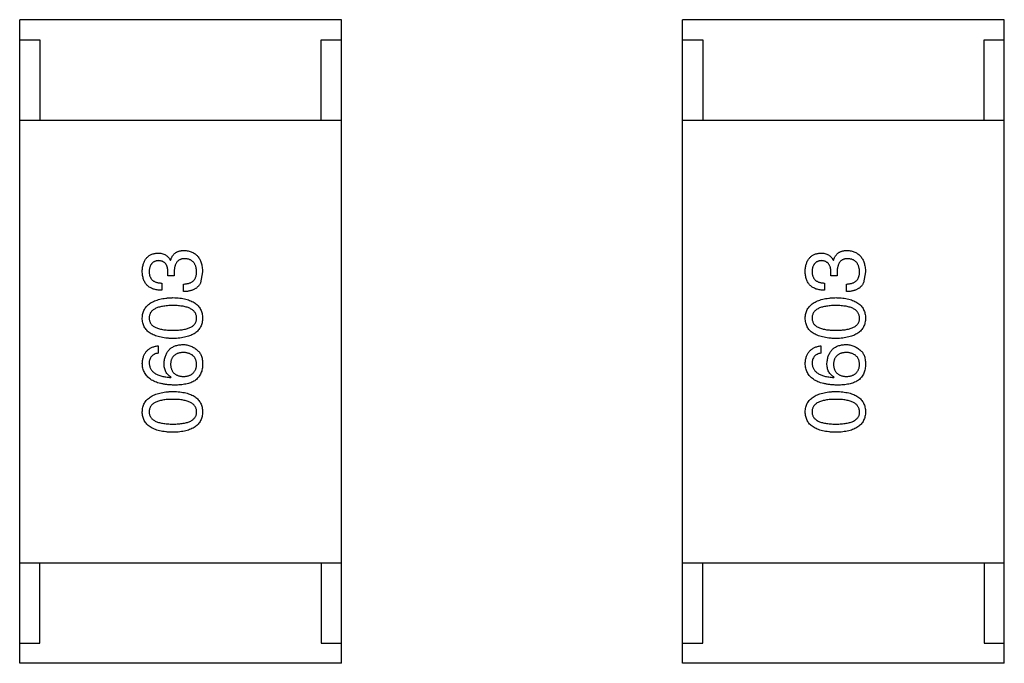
# Model space of a CAD drawing. Header units: inches. Extents: x -39 to 106, y -45 to 75.
# Tile 147 of 222: x 5.6 to 8.04, y 32.49 to 34.09. Entities that reach past the tile are written whole.
import ezdxf

# ---------------------------------------------------------------- set-up
doc = ezdxf.new("R2010")
doc.units = ezdxf.units.IN
doc.header["$LTSCALE"] = 1.21
doc.header["$MEASUREMENT"] = 0
doc.layers.get('0').update_dxf_attribs({"linetype": 'CONTINUOUS'})

msp = doc.modelspace()

# ---------------------------------------------------------------- linework, layer by layer
at = {"color": 7, "linetype": 'Continuous'}
for p, q in [((5.5956, 32.4924), (5.5956, 34.0924)), ((6.3956, 34.0924), (5.5956, 34.0924)), ((6.3956, 32.4924), (6.3956, 34.0924)), ((7.2442, 32.4924), (7.2442, 34.0924)), ((8.0442, 34.0924), (7.2442, 34.0924)), ((8.0442, 32.4924), (8.0442, 34.0924)), ((5.5956, 34.0424), (5.6456, 34.0424)), ((5.6456, 34.0424), (5.6456, 33.8424)), ((6.3456, 33.8424), (6.3456, 34.0424)), ((6.3456, 34.0424), (6.3956, 34.0424)), ((7.2442, 34.0424), (7.2942, 34.0424)), ((7.2942, 34.0424), (7.2942, 33.8424)), ((7.9942, 33.8424), (7.9942, 34.0424)), ((7.9942, 34.0424), (8.0442, 34.0424)), ((5.5956, 33.8424), (6.3956, 33.8424)), ((7.2442, 33.8424), (8.0442, 33.8424)), ((5.9701, 33.4942), (5.9709, 33.4942)), ((7.6187, 33.4942), (7.6195, 33.4942)), ((5.9644, 33.4557), (5.9644, 33.4655)), ((5.9799, 33.4557), (5.9644, 33.4557)), ((5.9799, 33.4647), (5.9799, 33.4557)), ((6.0504, 33.4655), (6.0455, 33.4385)), ((7.6129, 33.4557), (7.6129, 33.4655)), ((7.6285, 33.4557), (7.6129, 33.4557)), ((7.6285, 33.4647), (7.6285, 33.4557)), ((7.699, 33.4655), (7.6941, 33.4385)), ((5.9488, 33.4377), (5.9488, 33.4196)), ((6.0029, 33.4163), (6.0029, 33.4352)), ((7.5973, 33.4377), (7.5973, 33.4196)), ((7.6514, 33.4163), (7.6514, 33.4352)), ((5.9398, 33.2816), (5.9398, 33.2635)), ((7.5883, 33.2816), (7.5883, 33.2635)), ((5.9717, 33.2029), (5.9726, 33.2037)), ((7.6203, 33.2029), (7.6211, 33.2037)), ((5.5956, 32.7424), (6.3956, 32.7424)), ((5.6456, 32.5424), (5.6456, 32.7424)), ((6.3456, 32.7424), (6.3456, 32.5424)), ((7.2442, 32.7424), (8.0442, 32.7424)), ((7.2942, 32.5424), (7.2942, 32.7424)), ((7.9942, 32.7424), (7.9942, 32.5424)), ((5.5956, 32.5424), (5.6456, 32.5424)), ((6.3456, 32.5424), (6.3956, 32.5424)), ((7.2442, 32.5424), (7.2942, 32.5424)), ((7.9942, 32.5424), (8.0442, 32.5424)), ((6.3956, 32.4924), (5.5956, 32.4924)), ((8.0442, 32.4924), (7.2442, 32.4924))]:
    msp.add_line(p, q, dxfattribs=at)
for points, knots in [([(5.9004, 33.4672), (5.9005, 33.4689), (5.9007, 33.4722), (5.9013, 33.4771), (5.9022, 33.4817), (5.9034, 33.4859), (5.9048, 33.4898), (5.9065, 33.4935), (5.9085, 33.4968), (5.9108, 33.4998), (5.9134, 33.5025), (5.9162, 33.5048), (5.9193, 33.5069), (5.9227, 33.5086), (5.9264, 33.51), (5.9303, 33.5111), (5.9345, 33.5119), (5.9375, 33.5121), (5.9389, 33.5122)], [0, 0, 0, 0, 0.077845, 0.151584, 0.221397, 0.287366, 0.350104, 0.410398, 0.467998, 0.524388, 0.579979, 0.635152, 0.690917, 0.747936, 0.806661, 0.867861, 0.932479, 1, 1, 1, 1]), ([(5.9389, 33.5122), (5.9408, 33.5122), (5.9443, 33.5121), (5.9494, 33.5113), (5.9541, 33.5098), (5.9582, 33.5079), (5.9619, 33.5053), (5.9652, 33.5022), (5.968, 33.4984), (5.9694, 33.4956), (5.9701, 33.4942)], [0, 0, 0, 0, 0.143686, 0.277942, 0.40333, 0.521785, 0.638573, 0.755208, 0.874773, 1, 1, 1, 1]), ([(5.9709, 33.4942), (5.9712, 33.4952), (5.9719, 33.4972), (5.973, 33.5), (5.9743, 33.5025), (5.9757, 33.505), (5.9773, 33.5072), (5.9791, 33.5092), (5.9809, 33.5111), (5.983, 33.5127), (5.9852, 33.5141), (5.9875, 33.5154), (5.99, 33.5165), (5.9926, 33.5173), (5.9954, 33.518), (5.9983, 33.5184), (6.0014, 33.5188), (6.0034, 33.5188), (6.0045, 33.5188)], [0, 0, 0, 0, 0.069445, 0.136039, 0.200011, 0.261745, 0.322328, 0.381403, 0.438864, 0.496655, 0.554398, 0.612391, 0.672266, 0.733005, 0.79604, 0.861293, 0.928785, 1, 1, 1, 1]), ([(6.007, 33.4983), (6.0059, 33.4983), (6.0038, 33.4983), (6.0007, 33.4979), (5.9978, 33.4972), (5.9951, 33.4963), (5.9927, 33.4951), (5.9905, 33.4936), (5.9884, 33.4919), (5.9866, 33.4899), (5.9851, 33.4877), (5.9837, 33.4852), (5.9825, 33.4824), (5.9816, 33.4793), (5.9808, 33.4761), (5.9803, 33.4725), (5.98, 33.4687), (5.9799, 33.4661), (5.9799, 33.4647)], [0, 0, 0, 0, 0.066518, 0.129194, 0.188613, 0.245254, 0.300032, 0.353805, 0.407079, 0.461108, 0.516272, 0.574141, 0.634837, 0.699275, 0.767504, 0.840272, 0.917505, 1, 1, 1, 1]), ([(6.0045, 33.5188), (6.0063, 33.5187), (6.0098, 33.5184), (6.0149, 33.5175), (6.0196, 33.5163), (6.024, 33.5146), (6.028, 33.5126), (6.0318, 33.5102), (6.0351, 33.5074), (6.0382, 33.5043), (6.0409, 33.5007), (6.0433, 33.4968), (6.0453, 33.4925), (6.047, 33.4878), (6.0484, 33.4828), (6.0495, 33.4774), (6.0501, 33.4716), (6.0503, 33.4676), (6.0504, 33.4655)], [0, 0, 0, 0, 0.068236, 0.132937, 0.194125, 0.253174, 0.310181, 0.365986, 0.421096, 0.476216, 0.532352, 0.590232, 0.649824, 0.71274, 0.778406, 0.848058, 0.921922, 1, 1, 1, 1]), ([(6.0357, 33.4663), (6.0356, 33.4676), (6.0354, 33.47), (6.0349, 33.4734), (6.0342, 33.4767), (6.0333, 33.4797), (6.0322, 33.4825), (6.0309, 33.485), (6.0294, 33.4874), (6.0277, 33.4895), (6.0258, 33.4914), (6.0237, 33.4931), (6.0214, 33.4945), (6.0189, 33.4958), (6.0162, 33.4968), (6.0133, 33.4975), (6.0102, 33.4981), (6.0081, 33.4982), (6.007, 33.4983)], [0, 0, 0, 0, 0.076694, 0.149502, 0.218019, 0.283183, 0.345589, 0.405199, 0.462852, 0.519478, 0.575313, 0.630559, 0.687006, 0.744638, 0.804006, 0.866059, 0.931486, 1, 1, 1, 1]), ([(7.549, 33.4672), (7.5491, 33.4689), (7.5492, 33.4722), (7.5499, 33.4771), (7.5507, 33.4817), (7.552, 33.4859), (7.5534, 33.4898), (7.5551, 33.4935), (7.5571, 33.4968), (7.5594, 33.4998), (7.5619, 33.5025), (7.5648, 33.5048), (7.5679, 33.5069), (7.5713, 33.5086), (7.5749, 33.51), (7.5789, 33.5111), (7.5831, 33.5119), (7.586, 33.5121), (7.5875, 33.5122)], [0, 0, 0, 0, 0.077845, 0.151584, 0.221397, 0.287366, 0.350104, 0.410398, 0.467998, 0.524388, 0.579979, 0.635152, 0.690917, 0.747936, 0.806661, 0.867861, 0.932479, 1, 1, 1, 1]), ([(7.5875, 33.5122), (7.5893, 33.5122), (7.5929, 33.5121), (7.598, 33.5113), (7.6026, 33.5098), (7.6068, 33.5079), (7.6105, 33.5053), (7.6138, 33.5022), (7.6165, 33.4984), (7.6179, 33.4956), (7.6187, 33.4942)], [0, 0, 0, 0, 0.143686, 0.277942, 0.40333, 0.521785, 0.638573, 0.755208, 0.874773, 1, 1, 1, 1]), ([(7.6195, 33.4942), (7.6198, 33.4952), (7.6204, 33.4972), (7.6215, 33.5), (7.6229, 33.5025), (7.6243, 33.505), (7.6259, 33.5072), (7.6276, 33.5092), (7.6295, 33.5111), (7.6315, 33.5127), (7.6337, 33.5141), (7.6361, 33.5154), (7.6385, 33.5165), (7.6412, 33.5173), (7.6439, 33.518), (7.6469, 33.5184), (7.6499, 33.5188), (7.652, 33.5188), (7.6531, 33.5188)], [0, 0, 0, 0, 0.069445, 0.136039, 0.200011, 0.261745, 0.322328, 0.381403, 0.438864, 0.496655, 0.554398, 0.612391, 0.672266, 0.733005, 0.79604, 0.861293, 0.928785, 1, 1, 1, 1]), ([(7.6555, 33.4983), (7.6544, 33.4983), (7.6523, 33.4983), (7.6492, 33.4979), (7.6464, 33.4972), (7.6437, 33.4963), (7.6413, 33.4951), (7.639, 33.4936), (7.637, 33.4919), (7.6352, 33.4899), (7.6336, 33.4877), (7.6322, 33.4852), (7.6311, 33.4824), (7.6301, 33.4793), (7.6294, 33.4761), (7.6289, 33.4725), (7.6285, 33.4687), (7.6285, 33.4661), (7.6285, 33.4647)], [0, 0, 0, 0, 0.066518, 0.129194, 0.188613, 0.245254, 0.300032, 0.353805, 0.407079, 0.461108, 0.516272, 0.574141, 0.634837, 0.699275, 0.767504, 0.840272, 0.917505, 1, 1, 1, 1]), ([(7.6531, 33.5188), (7.6549, 33.5187), (7.6584, 33.5184), (7.6634, 33.5175), (7.6681, 33.5163), (7.6725, 33.5146), (7.6766, 33.5126), (7.6803, 33.5102), (7.6837, 33.5074), (7.6868, 33.5043), (7.6895, 33.5007), (7.6918, 33.4968), (7.6939, 33.4925), (7.6956, 33.4878), (7.6969, 33.4828), (7.698, 33.4774), (7.6987, 33.4716), (7.6989, 33.4676), (7.699, 33.4655)], [0, 0, 0, 0, 0.068236, 0.132937, 0.194125, 0.253174, 0.310181, 0.365986, 0.421096, 0.476216, 0.532352, 0.590232, 0.649824, 0.71274, 0.778406, 0.848058, 0.921922, 1, 1, 1, 1]), ([(7.6842, 33.4663), (7.6841, 33.4676), (7.684, 33.47), (7.6835, 33.4734), (7.6828, 33.4767), (7.6819, 33.4797), (7.6808, 33.4825), (7.6795, 33.485), (7.678, 33.4874), (7.6763, 33.4895), (7.6744, 33.4914), (7.6723, 33.4931), (7.67, 33.4945), (7.6675, 33.4958), (7.6648, 33.4968), (7.6619, 33.4975), (7.6588, 33.4981), (7.6566, 33.4982), (7.6555, 33.4983)], [0, 0, 0, 0, 0.076694, 0.149502, 0.218019, 0.283183, 0.345589, 0.405199, 0.462852, 0.519478, 0.575313, 0.630559, 0.687006, 0.744638, 0.804006, 0.866059, 0.931486, 1, 1, 1, 1]), ([(5.9406, 33.4934), (5.9397, 33.4933), (5.938, 33.4931), (5.9354, 33.4926), (5.9331, 33.492), (5.9309, 33.4911), (5.9288, 33.4901), (5.927, 33.4888), (5.9252, 33.4874), (5.9237, 33.4858), (5.9224, 33.484), (5.9212, 33.4821), (5.9202, 33.4799), (5.9193, 33.4775), (5.9187, 33.475), (5.9181, 33.4723), (5.9178, 33.4694), (5.9177, 33.4674), (5.9176, 33.4663)], [0, 0, 0, 0, 0.067655, 0.132224, 0.194132, 0.253145, 0.309858, 0.366002, 0.421361, 0.47702, 0.532632, 0.590536, 0.65067, 0.713258, 0.779588, 0.848803, 0.921949, 1, 1, 1, 1]), ([(5.9644, 33.4655), (5.9643, 33.4666), (5.9642, 33.4687), (5.9639, 33.4718), (5.9633, 33.4747), (5.9626, 33.4774), (5.9617, 33.4799), (5.9607, 33.4821), (5.9595, 33.4842), (5.9581, 33.486), (5.9565, 33.4877), (5.9547, 33.4891), (5.9528, 33.4904), (5.9507, 33.4914), (5.9484, 33.4922), (5.946, 33.4928), (5.9433, 33.4932), (5.9415, 33.4933), (5.9406, 33.4934)], [0, 0, 0, 0, 0.079415, 0.154091, 0.22508, 0.29186, 0.355026, 0.415127, 0.472418, 0.528511, 0.583551, 0.638361, 0.693547, 0.750023, 0.807857, 0.868401, 0.932259, 1, 1, 1, 1]), ([(7.5891, 33.4934), (7.5883, 33.4933), (7.5865, 33.4931), (7.584, 33.4926), (7.5816, 33.492), (7.5794, 33.4911), (7.5774, 33.4901), (7.5755, 33.4888), (7.5738, 33.4874), (7.5723, 33.4858), (7.5709, 33.484), (7.5698, 33.4821), (7.5687, 33.4799), (7.5679, 33.4775), (7.5672, 33.475), (7.5667, 33.4723), (7.5663, 33.4694), (7.5662, 33.4674), (7.5662, 33.4663)], [0, 0, 0, 0, 0.067655, 0.132224, 0.194132, 0.253145, 0.309858, 0.366002, 0.421361, 0.47702, 0.532632, 0.590536, 0.65067, 0.713258, 0.779588, 0.848803, 0.921949, 1, 1, 1, 1]), ([(7.6129, 33.4655), (7.6129, 33.4666), (7.6128, 33.4687), (7.6124, 33.4718), (7.6119, 33.4747), (7.6112, 33.4774), (7.6103, 33.4799), (7.6092, 33.4821), (7.608, 33.4842), (7.6066, 33.486), (7.605, 33.4877), (7.6032, 33.4891), (7.6013, 33.4904), (7.5992, 33.4914), (7.597, 33.4922), (7.5945, 33.4928), (7.5919, 33.4932), (7.5901, 33.4933), (7.5891, 33.4934)], [0, 0, 0, 0, 0.079415, 0.154091, 0.22508, 0.29186, 0.355026, 0.415127, 0.472418, 0.528511, 0.583551, 0.638361, 0.693547, 0.750023, 0.807857, 0.868401, 0.932259, 1, 1, 1, 1]), ([(5.9488, 33.4196), (5.9469, 33.4197), (5.9431, 33.4198), (5.9377, 33.4205), (5.9327, 33.4214), (5.928, 33.4228), (5.9237, 33.4245), (5.9197, 33.4266), (5.9161, 33.429), (5.9129, 33.4319), (5.91, 33.435), (5.9075, 33.4386), (5.9054, 33.4425), (5.9037, 33.4467), (5.9023, 33.4513), (5.9013, 33.4563), (5.9006, 33.4616), (5.9005, 33.4653), (5.9004, 33.4672)], [0, 0, 0, 0, 0.074804, 0.144899, 0.211458, 0.274554, 0.334363, 0.392059, 0.448123, 0.503024, 0.558154, 0.613471, 0.670844, 0.729926, 0.792003, 0.857405, 0.926768, 1, 1, 1, 1]), ([(5.9176, 33.4663), (5.9177, 33.4652), (5.9177, 33.463), (5.9181, 33.4598), (5.9187, 33.4569), (5.9195, 33.4541), (5.9206, 33.4516), (5.922, 33.4492), (5.9235, 33.4471), (5.9254, 33.4452), (5.9275, 33.4435), (5.9298, 33.442), (5.9324, 33.4407), (5.9352, 33.4397), (5.9382, 33.4388), (5.9416, 33.4383), (5.9451, 33.4378), (5.9475, 33.4377), (5.9488, 33.4377)], [0, 0, 0, 0, 0.069877, 0.136363, 0.198671, 0.257968, 0.315462, 0.370709, 0.425568, 0.479847, 0.535753, 0.592303, 0.651386, 0.713311, 0.778642, 0.84836, 0.921866, 1, 1, 1, 1]), ([(6.0029, 33.4352), (6.0042, 33.4352), (6.0068, 33.4353), (6.0105, 33.4358), (6.014, 33.4365), (6.0172, 33.4374), (6.0202, 33.4385), (6.0229, 33.4399), (6.0253, 33.4415), (6.0275, 33.4433), (6.0294, 33.4454), (6.0311, 33.4477), (6.0325, 33.4503), (6.0337, 33.4531), (6.0346, 33.456), (6.0352, 33.4593), (6.0356, 33.4627), (6.0357, 33.4651), (6.0357, 33.4663)], [0, 0, 0, 0, 0.07723, 0.149593, 0.217944, 0.282232, 0.34411, 0.402297, 0.458791, 0.513966, 0.568538, 0.623291, 0.679957, 0.737243, 0.798142, 0.86118, 0.928728, 1, 1, 1, 1]), ([(7.5973, 33.4196), (7.5954, 33.4197), (7.5917, 33.4198), (7.5863, 33.4205), (7.5812, 33.4214), (7.5765, 33.4228), (7.5722, 33.4245), (7.5683, 33.4266), (7.5646, 33.429), (7.5614, 33.4319), (7.5586, 33.435), (7.5561, 33.4386), (7.554, 33.4425), (7.5522, 33.4467), (7.5508, 33.4513), (7.5499, 33.4563), (7.5492, 33.4616), (7.549, 33.4653), (7.549, 33.4672)], [0, 0, 0, 0, 0.074804, 0.144899, 0.211458, 0.274554, 0.334363, 0.392059, 0.448123, 0.503024, 0.558154, 0.613471, 0.670844, 0.729926, 0.792003, 0.857405, 0.926768, 1, 1, 1, 1]), ([(7.5662, 33.4663), (7.5662, 33.4652), (7.5663, 33.463), (7.5666, 33.4598), (7.5672, 33.4569), (7.5681, 33.4541), (7.5692, 33.4516), (7.5705, 33.4492), (7.5721, 33.4471), (7.574, 33.4452), (7.576, 33.4435), (7.5784, 33.442), (7.5809, 33.4407), (7.5838, 33.4397), (7.5868, 33.4388), (7.5901, 33.4383), (7.5937, 33.4378), (7.5961, 33.4377), (7.5973, 33.4377)], [0, 0, 0, 0, 0.069877, 0.136363, 0.198671, 0.257968, 0.315462, 0.370709, 0.425568, 0.479847, 0.535753, 0.592303, 0.651386, 0.713311, 0.778642, 0.84836, 0.921866, 1, 1, 1, 1]), ([(7.6514, 33.4352), (7.6528, 33.4352), (7.6553, 33.4353), (7.6591, 33.4358), (7.6625, 33.4365), (7.6657, 33.4374), (7.6687, 33.4385), (7.6714, 33.4399), (7.6739, 33.4415), (7.6761, 33.4433), (7.678, 33.4454), (7.6797, 33.4477), (7.6811, 33.4503), (7.6822, 33.4531), (7.6831, 33.456), (7.6838, 33.4593), (7.6842, 33.4627), (7.6842, 33.4651), (7.6842, 33.4663)], [0, 0, 0, 0, 0.07723, 0.149593, 0.217944, 0.282232, 0.34411, 0.402297, 0.458791, 0.513966, 0.568538, 0.623291, 0.679957, 0.737243, 0.798142, 0.86118, 0.928728, 1, 1, 1, 1]), ([(6.0455, 33.4385), (6.0451, 33.4376), (6.0443, 33.4359), (6.0427, 33.4335), (6.0411, 33.4312), (6.0392, 33.4291), (6.0371, 33.4271), (6.0349, 33.4253), (6.0325, 33.4237), (6.0299, 33.4222), (6.0272, 33.421), (6.0242, 33.4198), (6.0211, 33.4188), (6.0178, 33.418), (6.0143, 33.4173), (6.0107, 33.4168), (6.0068, 33.4165), (6.0042, 33.4164), (6.0029, 33.4163)], [0, 0, 0, 0, 0.056906, 0.113264, 0.168825, 0.223843, 0.279195, 0.335267, 0.392098, 0.450414, 0.51054, 0.572219, 0.636652, 0.703156, 0.773102, 0.845505, 0.921063, 1, 1, 1, 1]), ([(7.6941, 33.4385), (7.6936, 33.4376), (7.6928, 33.4359), (7.6913, 33.4335), (7.6896, 33.4312), (7.6877, 33.4291), (7.6857, 33.4271), (7.6835, 33.4253), (7.6811, 33.4237), (7.6785, 33.4222), (7.6757, 33.421), (7.6728, 33.4198), (7.6697, 33.4188), (7.6664, 33.418), (7.6629, 33.4173), (7.6592, 33.4168), (7.6554, 33.4165), (7.6528, 33.4164), (7.6514, 33.4163)], [0, 0, 0, 0, 0.056906, 0.113264, 0.168825, 0.223843, 0.279195, 0.335267, 0.392098, 0.450414, 0.51054, 0.572219, 0.636652, 0.703156, 0.773102, 0.845505, 0.921063, 1, 1, 1, 1]), ([(5.9004, 33.3506), (5.9005, 33.3525), (5.9008, 33.3564), (5.9018, 33.3619), (5.9035, 33.3671), (5.9057, 33.3719), (5.9085, 33.3764), (5.9118, 33.3805), (5.9158, 33.3842), (5.9203, 33.3876), (5.9254, 33.3906), (5.9311, 33.3933), (5.9373, 33.3955), (5.9441, 33.3974), (5.9514, 33.399), (5.9593, 33.4002), (5.9678, 33.401), (5.9736, 33.4013), (5.9767, 33.4014)], [0, 0, 0, 0, 0.057415, 0.112361, 0.16496, 0.216437, 0.267441, 0.318839, 0.371478, 0.426325, 0.483626, 0.544235, 0.608673, 0.677374, 0.750405, 0.828394, 0.911525, 1, 1, 1, 1]), ([(5.9767, 33.4014), (5.9796, 33.4013), (5.9853, 33.4011), (5.9936, 33.4003), (6.0013, 33.3992), (6.0085, 33.3977), (6.0151, 33.3959), (6.0211, 33.3936), (6.0266, 33.391), (6.0316, 33.388), (6.0359, 33.3847), (6.0397, 33.3809), (6.043, 33.3768), (6.0456, 33.3722), (6.0477, 33.3673), (6.0492, 33.3621), (6.0502, 33.3565), (6.0503, 33.3526), (6.0504, 33.3506)], [0, 0, 0, 0, 0.08769, 0.170218, 0.24749, 0.319818, 0.387758, 0.451391, 0.511445, 0.568185, 0.622681, 0.67526, 0.726746, 0.778428, 0.830764, 0.884397, 0.940866, 1, 1, 1, 1]), ([(7.549, 33.3506), (7.5491, 33.3525), (7.5493, 33.3564), (7.5504, 33.3619), (7.5521, 33.3671), (7.5542, 33.3719), (7.557, 33.3764), (7.5604, 33.3805), (7.5644, 33.3842), (7.5689, 33.3876), (7.574, 33.3906), (7.5796, 33.3933), (7.5858, 33.3955), (7.5926, 33.3974), (7.6, 33.399), (7.6079, 33.4002), (7.6163, 33.401), (7.6222, 33.4013), (7.6252, 33.4014)], [0, 0, 0, 0, 0.057415, 0.112361, 0.16496, 0.216437, 0.267441, 0.318839, 0.371478, 0.426325, 0.483626, 0.544235, 0.608673, 0.677374, 0.750405, 0.828394, 0.911525, 1, 1, 1, 1]), ([(7.6252, 33.4014), (7.6282, 33.4013), (7.6339, 33.4011), (7.6422, 33.4003), (7.6499, 33.3992), (7.6571, 33.3977), (7.6637, 33.3959), (7.6697, 33.3936), (7.6752, 33.391), (7.6801, 33.388), (7.6845, 33.3847), (7.6883, 33.3809), (7.6915, 33.3768), (7.6942, 33.3722), (7.6962, 33.3673), (7.6978, 33.3621), (7.6987, 33.3565), (7.6989, 33.3526), (7.699, 33.3506)], [0, 0, 0, 0, 0.08769, 0.170218, 0.24749, 0.319818, 0.387758, 0.451391, 0.511445, 0.568185, 0.622681, 0.67526, 0.726746, 0.778428, 0.830764, 0.884397, 0.940866, 1, 1, 1, 1]), ([(5.9767, 33.3817), (5.9743, 33.3817), (5.9697, 33.3817), (5.963, 33.3813), (5.9567, 33.3807), (5.951, 33.3799), (5.9456, 33.3788), (5.9408, 33.3775), (5.9364, 33.3759), (5.9324, 33.3741), (5.929, 33.372), (5.9259, 33.3697), (5.9234, 33.3671), (5.9212, 33.3643), (5.9196, 33.3612), (5.9185, 33.3579), (5.9178, 33.3543), (5.9177, 33.3518), (5.9176, 33.3506)], [0, 0, 0, 0, 0.095719, 0.185854, 0.269738, 0.347952, 0.420315, 0.487894, 0.550245, 0.608186, 0.662454, 0.713283, 0.761375, 0.808209, 0.854301, 0.901312, 0.949396, 1, 1, 1, 1]), ([(6.0357, 33.3506), (6.0356, 33.3518), (6.0354, 33.3543), (6.0347, 33.3579), (6.0334, 33.3612), (6.0317, 33.3643), (6.0296, 33.3671), (6.027, 33.3697), (6.0239, 33.372), (6.0205, 33.3741), (6.0165, 33.3759), (6.0121, 33.3775), (6.0073, 33.3788), (6.002, 33.3799), (5.9963, 33.3807), (5.9902, 33.3813), (5.9836, 33.3817), (5.979, 33.3817), (5.9767, 33.3817)], [0, 0, 0, 0, 0.050879, 0.099377, 0.146973, 0.193618, 0.240619, 0.289461, 0.34047, 0.395283, 0.453059, 0.515633, 0.582666, 0.655287, 0.732971, 0.815933, 0.905166, 1, 1, 1, 1]), ([(7.6252, 33.3817), (7.6228, 33.3817), (7.6182, 33.3817), (7.6115, 33.3813), (7.6053, 33.3807), (7.5995, 33.3799), (7.5942, 33.3788), (7.5893, 33.3775), (7.5849, 33.3759), (7.581, 33.3741), (7.5775, 33.372), (7.5745, 33.3697), (7.5719, 33.3671), (7.5698, 33.3643), (7.5682, 33.3612), (7.567, 33.3579), (7.5663, 33.3543), (7.5662, 33.3518), (7.5662, 33.3506)], [0, 0, 0, 0, 0.095719, 0.185854, 0.269738, 0.347952, 0.420315, 0.487894, 0.550245, 0.608186, 0.662454, 0.713283, 0.761375, 0.808209, 0.854301, 0.901312, 0.949396, 1, 1, 1, 1]), ([(7.6842, 33.3506), (7.6842, 33.3518), (7.684, 33.3543), (7.6832, 33.3579), (7.682, 33.3612), (7.6803, 33.3643), (7.6782, 33.3671), (7.6756, 33.3697), (7.6725, 33.372), (7.669, 33.3741), (7.6651, 33.3759), (7.6607, 33.3775), (7.6559, 33.3788), (7.6506, 33.3799), (7.6449, 33.3807), (7.6387, 33.3813), (7.6321, 33.3817), (7.6276, 33.3817), (7.6252, 33.3817)], [0, 0, 0, 0, 0.050879, 0.099377, 0.146973, 0.193618, 0.240619, 0.289461, 0.34047, 0.395283, 0.453059, 0.515633, 0.582666, 0.655287, 0.732971, 0.815933, 0.905166, 1, 1, 1, 1]), ([(5.9767, 33.2998), (5.9736, 33.2999), (5.9677, 33.3001), (5.9591, 33.3008), (5.9512, 33.3019), (5.9438, 33.3035), (5.9369, 33.3053), (5.9307, 33.3076), (5.925, 33.3102), (5.9199, 33.3132), (5.9154, 33.3165), (5.9115, 33.3203), (5.9081, 33.3244), (5.9054, 33.3289), (5.9033, 33.3338), (5.9017, 33.3391), (5.9007, 33.3447), (5.9005, 33.3486), (5.9004, 33.3506)], [0, 0, 0, 0, 0.088823, 0.172287, 0.250296, 0.323438, 0.392244, 0.456221, 0.516635, 0.573871, 0.628, 0.680335, 0.731489, 0.782557, 0.834044, 0.886738, 0.942089, 1, 1, 1, 1]), ([(5.9176, 33.3506), (5.9177, 33.3494), (5.9178, 33.347), (5.9185, 33.3435), (5.9196, 33.3402), (5.9213, 33.3372), (5.9234, 33.3345), (5.9259, 33.332), (5.929, 33.3297), (5.9325, 33.3277), (5.9364, 33.326), (5.9408, 33.3244), (5.9457, 33.3232), (5.9509, 33.322), (5.9567, 33.3213), (5.963, 33.3207), (5.9697, 33.3203), (5.9743, 33.3203), (5.9767, 33.3203)], [0, 0, 0, 0, 0.049764, 0.097007, 0.143217, 0.188577, 0.235116, 0.282997, 0.333719, 0.387776, 0.445989, 0.508679, 0.576563, 0.649481, 0.728235, 0.812722, 0.903548, 1, 1, 1, 1]), ([(5.9767, 33.3203), (5.979, 33.3203), (5.9837, 33.3203), (5.9903, 33.3207), (5.9966, 33.3213), (6.0023, 33.3221), (6.0076, 33.3232), (6.0125, 33.3244), (6.0169, 33.326), (6.0209, 33.3277), (6.0243, 33.3297), (6.0274, 33.332), (6.0299, 33.3345), (6.032, 33.3373), (6.0337, 33.3402), (6.0348, 33.3435), (6.0355, 33.347), (6.0356, 33.3494), (6.0357, 33.3506)], [0, 0, 0, 0, 0.096457, 0.187288, 0.27178, 0.350132, 0.423455, 0.491343, 0.554037, 0.612253, 0.666313, 0.717038, 0.764921, 0.811214, 0.856775, 0.902988, 0.950234, 1, 1, 1, 1]), ([(6.0504, 33.3506), (6.0503, 33.3486), (6.0502, 33.3447), (6.0492, 33.3391), (6.0477, 33.3338), (6.0456, 33.3289), (6.043, 33.3244), (6.0397, 33.3203), (6.0359, 33.3165), (6.0316, 33.3132), (6.0266, 33.3102), (6.0211, 33.3076), (6.0151, 33.3053), (6.0085, 33.3035), (6.0013, 33.3019), (5.9936, 33.3008), (5.9853, 33.3001), (5.9796, 33.2999), (5.9767, 33.2998)], [0, 0, 0, 0, 0.059135, 0.115606, 0.169241, 0.221578, 0.273261, 0.324749, 0.377329, 0.431642, 0.488541, 0.548597, 0.612232, 0.680174, 0.752504, 0.829777, 0.912307, 1, 1, 1, 1]), ([(7.6252, 33.2998), (7.6222, 33.2999), (7.6163, 33.3001), (7.6077, 33.3008), (7.5997, 33.3019), (7.5923, 33.3035), (7.5855, 33.3053), (7.5792, 33.3076), (7.5736, 33.3102), (7.5685, 33.3132), (7.564, 33.3165), (7.56, 33.3203), (7.5567, 33.3244), (7.5539, 33.3289), (7.5518, 33.3338), (7.5502, 33.3391), (7.5492, 33.3447), (7.5491, 33.3486), (7.549, 33.3506)], [0, 0, 0, 0, 0.088823, 0.172287, 0.250296, 0.323438, 0.392244, 0.456221, 0.516635, 0.573871, 0.628, 0.680335, 0.731489, 0.782557, 0.834044, 0.886738, 0.942089, 1, 1, 1, 1]), ([(7.5662, 33.3506), (7.5662, 33.3494), (7.5663, 33.347), (7.567, 33.3435), (7.5682, 33.3402), (7.5698, 33.3372), (7.5719, 33.3345), (7.5745, 33.332), (7.5775, 33.3297), (7.581, 33.3277), (7.5849, 33.326), (7.5893, 33.3244), (7.5942, 33.3232), (7.5995, 33.322), (7.6053, 33.3213), (7.6115, 33.3207), (7.6182, 33.3203), (7.6228, 33.3203), (7.6252, 33.3203)], [0, 0, 0, 0, 0.049764, 0.097007, 0.143217, 0.188577, 0.235116, 0.282997, 0.333719, 0.387776, 0.445989, 0.508679, 0.576563, 0.649481, 0.728235, 0.812722, 0.903548, 1, 1, 1, 1]), ([(7.6252, 33.3203), (7.6276, 33.3203), (7.6322, 33.3203), (7.6389, 33.3207), (7.6451, 33.3213), (7.6509, 33.3221), (7.6562, 33.3232), (7.6611, 33.3244), (7.6655, 33.326), (7.6694, 33.3277), (7.6729, 33.3297), (7.6759, 33.332), (7.6785, 33.3345), (7.6806, 33.3373), (7.6823, 33.3402), (7.6834, 33.3435), (7.6841, 33.347), (7.6842, 33.3494), (7.6842, 33.3506)], [0, 0, 0, 0, 0.096457, 0.187288, 0.27178, 0.350132, 0.423455, 0.491343, 0.554037, 0.612253, 0.666313, 0.717038, 0.764921, 0.811214, 0.856775, 0.902988, 0.950234, 1, 1, 1, 1]), ([(7.699, 33.3506), (7.6989, 33.3486), (7.6987, 33.3447), (7.6978, 33.3391), (7.6962, 33.3338), (7.6942, 33.3289), (7.6915, 33.3244), (7.6883, 33.3203), (7.6845, 33.3165), (7.6801, 33.3132), (7.6752, 33.3102), (7.6697, 33.3076), (7.6637, 33.3053), (7.6571, 33.3035), (7.6499, 33.3019), (7.6422, 33.3008), (7.6339, 33.3001), (7.6282, 33.2999), (7.6252, 33.2998)], [0, 0, 0, 0, 0.059135, 0.115606, 0.169241, 0.221578, 0.273261, 0.324749, 0.377329, 0.431642, 0.488541, 0.548597, 0.612232, 0.680174, 0.752504, 0.829777, 0.912307, 1, 1, 1, 1]), ([(5.9004, 33.2381), (5.9006, 33.2397), (5.9008, 33.2428), (5.9015, 33.2473), (5.9025, 33.2516), (5.9037, 33.2555), (5.9052, 33.2592), (5.907, 33.2627), (5.9091, 33.2658), (5.9114, 33.2687), (5.914, 33.2713), (5.9169, 33.2736), (5.9201, 33.2756), (5.9235, 33.2774), (5.9272, 33.2789), (5.9311, 33.28), (5.9354, 33.281), (5.9383, 33.2814), (5.9398, 33.2816)], [0, 0, 0, 0, 0.073784, 0.144317, 0.211047, 0.274818, 0.336501, 0.395724, 0.453465, 0.510016, 0.566585, 0.622844, 0.680328, 0.739335, 0.800408, 0.863904, 0.93053, 1, 1, 1, 1]), ([(5.9545, 33.2381), (5.9547, 33.2399), (5.955, 33.2435), (5.9559, 33.2486), (5.9571, 33.2534), (5.9586, 33.2579), (5.9604, 33.262), (5.9625, 33.2658), (5.965, 33.2693), (5.9678, 33.2724), (5.9709, 33.2752), (5.9743, 33.2776), (5.978, 33.2797), (5.9821, 33.2814), (5.9864, 33.2828), (5.9911, 33.2838), (5.9961, 33.2846), (5.9995, 33.2847), (6.0012, 33.2848)], [0, 0, 0, 0, 0.074228, 0.144548, 0.211288, 0.274576, 0.335162, 0.393915, 0.450599, 0.506657, 0.562409, 0.618617, 0.676096, 0.735061, 0.79654, 0.860906, 0.928473, 1, 1, 1, 1]), ([(6.0012, 33.2848), (6.003, 33.2848), (6.0064, 33.2847), (6.0115, 33.284), (6.0164, 33.2828), (6.0212, 33.2812), (6.0257, 33.2791), (6.0301, 33.2766), (6.0343, 33.2736), (6.0368, 33.2713), (6.0381, 33.2701)], [0, 0, 0, 0, 0.12904, 0.253809, 0.377066, 0.499122, 0.621469, 0.744665, 0.870607, 1, 1, 1, 1]), ([(7.549, 33.2381), (7.5491, 33.2397), (7.5494, 33.2428), (7.5501, 33.2473), (7.551, 33.2516), (7.5523, 33.2555), (7.5538, 33.2592), (7.5556, 33.2627), (7.5577, 33.2658), (7.56, 33.2687), (7.5626, 33.2713), (7.5655, 33.2736), (7.5686, 33.2756), (7.572, 33.2774), (7.5757, 33.2789), (7.5797, 33.28), (7.5839, 33.281), (7.5868, 33.2814), (7.5883, 33.2816)], [0, 0, 0, 0, 0.073784, 0.144317, 0.211047, 0.274818, 0.336501, 0.395724, 0.453465, 0.510016, 0.566585, 0.622844, 0.680328, 0.739335, 0.800408, 0.863904, 0.93053, 1, 1, 1, 1]), ([(7.6031, 33.2381), (7.6032, 33.2399), (7.6036, 33.2435), (7.6045, 33.2486), (7.6056, 33.2534), (7.6072, 33.2579), (7.609, 33.262), (7.6111, 33.2658), (7.6136, 33.2693), (7.6164, 33.2724), (7.6194, 33.2752), (7.6229, 33.2776), (7.6266, 33.2797), (7.6306, 33.2814), (7.635, 33.2828), (7.6396, 33.2838), (7.6446, 33.2846), (7.648, 33.2847), (7.6498, 33.2848)], [0, 0, 0, 0, 0.074228, 0.144548, 0.211288, 0.274576, 0.335162, 0.393915, 0.450599, 0.506657, 0.562409, 0.618617, 0.676096, 0.735061, 0.79654, 0.860906, 0.928473, 1, 1, 1, 1]), ([(7.6498, 33.2848), (7.6516, 33.2848), (7.655, 33.2847), (7.6601, 33.284), (7.665, 33.2828), (7.6697, 33.2812), (7.6743, 33.2791), (7.6786, 33.2766), (7.6828, 33.2736), (7.6854, 33.2713), (7.6867, 33.2701)], [0, 0, 0, 0, 0.12904, 0.253809, 0.377066, 0.499122, 0.621469, 0.744665, 0.870607, 1, 1, 1, 1]), ([(5.9398, 33.2635), (5.938, 33.2631), (5.9347, 33.2624), (5.9301, 33.2606), (5.9263, 33.2582), (5.9231, 33.2552), (5.9206, 33.2517), (5.9189, 33.2476), (5.9178, 33.2431), (5.9177, 33.2398), (5.9176, 33.2381)], [0, 0, 0, 0, 0.1439, 0.274233, 0.394478, 0.509388, 0.621911, 0.738504, 0.863414, 1, 1, 1, 1]), ([(6.0021, 33.2652), (6.0008, 33.2651), (5.9984, 33.2649), (5.995, 33.2644), (5.9918, 33.2637), (5.9888, 33.2628), (5.986, 33.2616), (5.9835, 33.2603), (5.9812, 33.2587), (5.9791, 33.257), (5.9773, 33.255), (5.9756, 33.2529), (5.9743, 33.2505), (5.9731, 33.2479), (5.9722, 33.2452), (5.9715, 33.2422), (5.9711, 33.239), (5.971, 33.2368), (5.9709, 33.2357)], [0, 0, 0, 0, 0.076288, 0.14871, 0.216387, 0.281386, 0.342528, 0.402111, 0.4591, 0.514852, 0.569974, 0.625644, 0.682226, 0.740156, 0.800362, 0.863471, 0.930116, 1, 1, 1, 1]), ([(6.0357, 33.2365), (6.0356, 33.2376), (6.0354, 33.2397), (6.0348, 33.2428), (6.0341, 33.2457), (6.033, 33.2484), (6.0317, 33.2509), (6.0302, 33.2532), (6.0285, 33.2553), (6.0265, 33.2572), (6.0242, 33.2589), (6.0218, 33.2604), (6.0191, 33.2617), (6.0161, 33.2628), (6.0129, 33.2637), (6.0095, 33.2644), (6.0059, 33.2649), (6.0034, 33.2651), (6.0021, 33.2652)], [0, 0, 0, 0, 0.066682, 0.130303, 0.190802, 0.248749, 0.30534, 0.361219, 0.415721, 0.471765, 0.528279, 0.586428, 0.64659, 0.710143, 0.776461, 0.846692, 0.921137, 1, 1, 1, 1]), ([(6.0381, 33.2701), (6.0392, 33.2691), (6.0413, 33.2672), (6.0439, 33.2638), (6.0461, 33.2599), (6.0479, 33.2555), (6.0492, 33.2506), (6.0501, 33.2452), (6.0505, 33.2394), (6.0505, 33.2353), (6.0504, 33.2332)], [0, 0, 0, 0, 0.105033, 0.21147, 0.321511, 0.438526, 0.563605, 0.698055, 0.843218, 1, 1, 1, 1]), ([(7.5883, 33.2635), (7.5866, 33.2631), (7.5833, 33.2624), (7.5787, 33.2606), (7.5748, 33.2582), (7.5716, 33.2552), (7.5692, 33.2517), (7.5674, 33.2476), (7.5663, 33.2431), (7.5662, 33.2398), (7.5662, 33.2381)], [0, 0, 0, 0, 0.1439, 0.274233, 0.394478, 0.509388, 0.621911, 0.738504, 0.863414, 1, 1, 1, 1]), ([(7.6506, 33.2652), (7.6494, 33.2651), (7.647, 33.2649), (7.6436, 33.2644), (7.6403, 33.2637), (7.6373, 33.2628), (7.6346, 33.2616), (7.632, 33.2603), (7.6297, 33.2587), (7.6276, 33.257), (7.6258, 33.255), (7.6242, 33.2529), (7.6228, 33.2505), (7.6217, 33.2479), (7.6208, 33.2452), (7.6201, 33.2422), (7.6196, 33.239), (7.6195, 33.2368), (7.6195, 33.2357)], [0, 0, 0, 0, 0.076288, 0.14871, 0.216387, 0.281386, 0.342528, 0.402111, 0.4591, 0.514852, 0.569974, 0.625644, 0.682226, 0.740156, 0.800362, 0.863471, 0.930116, 1, 1, 1, 1]), ([(7.6842, 33.2365), (7.6841, 33.2376), (7.6839, 33.2397), (7.6834, 33.2428), (7.6826, 33.2457), (7.6816, 33.2484), (7.6803, 33.2509), (7.6788, 33.2532), (7.677, 33.2553), (7.675, 33.2572), (7.6728, 33.2589), (7.6703, 33.2604), (7.6676, 33.2617), (7.6647, 33.2628), (7.6615, 33.2637), (7.6581, 33.2644), (7.6544, 33.2649), (7.6519, 33.2651), (7.6506, 33.2652)], [0, 0, 0, 0, 0.066682, 0.130303, 0.190802, 0.248749, 0.30534, 0.361219, 0.415721, 0.471765, 0.528279, 0.586428, 0.64659, 0.710143, 0.776461, 0.846692, 0.921137, 1, 1, 1, 1]), ([(7.6867, 33.2701), (7.6877, 33.2691), (7.6899, 33.2672), (7.6925, 33.2638), (7.6947, 33.2599), (7.6964, 33.2555), (7.6978, 33.2506), (7.6986, 33.2452), (7.6991, 33.2394), (7.699, 33.2353), (7.699, 33.2332)], [0, 0, 0, 0, 0.105033, 0.21147, 0.321511, 0.438526, 0.563605, 0.698055, 0.843218, 1, 1, 1, 1]), ([(5.9799, 33.184), (5.9768, 33.1841), (5.9707, 33.1843), (5.9618, 33.1851), (5.9536, 33.1863), (5.9459, 33.1879), (5.9388, 33.1899), (5.9323, 33.1922), (5.9264, 33.195), (5.9212, 33.1982), (5.9164, 33.2018), (5.9123, 33.2058), (5.9088, 33.2102), (5.9059, 33.215), (5.9036, 33.2202), (5.9019, 33.2258), (5.9008, 33.2318), (5.9006, 33.236), (5.9004, 33.2381)], [0, 0, 0, 0, 0.087517, 0.169686, 0.246944, 0.319347, 0.387088, 0.450961, 0.511075, 0.567974, 0.622351, 0.675039, 0.726853, 0.778688, 0.83093, 0.884738, 0.941043, 1, 1, 1, 1]), ([(5.9176, 33.2381), (5.9177, 33.2368), (5.9179, 33.2343), (5.9188, 33.2306), (5.9199, 33.2271), (5.9216, 33.2239), (5.9236, 33.2209), (5.926, 33.2181), (5.9288, 33.2156), (5.932, 33.2132), (5.9356, 33.2111), (5.9396, 33.2093), (5.944, 33.2076), (5.9488, 33.2062), (5.954, 33.205), (5.9595, 33.2041), (5.9655, 33.2033), (5.9696, 33.203), (5.9717, 33.2029)], [0, 0, 0, 0, 0.054741, 0.107075, 0.158339, 0.208382, 0.258772, 0.310045, 0.362765, 0.417822, 0.475982, 0.537466, 0.602901, 0.673037, 0.747247, 0.826291, 0.910782, 1, 1, 1, 1]), ([(5.9726, 33.2037), (5.9711, 33.2045), (5.9683, 33.2062), (5.9646, 33.2094), (5.9615, 33.2131), (5.9589, 33.2172), (5.9569, 33.2218), (5.9555, 33.2268), (5.9547, 33.2323), (5.9546, 33.2361), (5.9545, 33.2381)], [0, 0, 0, 0, 0.122276, 0.239997, 0.35611, 0.473903, 0.59404, 0.720428, 0.855383, 1, 1, 1, 1]), ([(5.9709, 33.2357), (5.971, 33.2345), (5.9711, 33.2322), (5.9715, 33.2289), (5.9722, 33.2259), (5.9732, 33.223), (5.9743, 33.2203), (5.9758, 33.2179), (5.9774, 33.2157), (5.9793, 33.2137), (5.9814, 33.2119), (5.9838, 33.2103), (5.9864, 33.2089), (5.9892, 33.2078), (5.9923, 33.2069), (5.9956, 33.2061), (5.9992, 33.2056), (6.0016, 33.2054), (6.0029, 33.2053)], [0, 0, 0, 0, 0.070453, 0.136523, 0.199866, 0.260392, 0.318446, 0.374657, 0.430182, 0.485556, 0.541071, 0.598396, 0.657208, 0.718642, 0.783247, 0.851631, 0.923928, 1, 1, 1, 1]), ([(6.0029, 33.2053), (6.0042, 33.2054), (6.0067, 33.2056), (6.0103, 33.2061), (6.0137, 33.2069), (6.0169, 33.2078), (6.0198, 33.209), (6.0225, 33.2104), (6.0249, 33.212), (6.0271, 33.2139), (6.0291, 33.2159), (6.0307, 33.2183), (6.0322, 33.2207), (6.0334, 33.2235), (6.0343, 33.2264), (6.035, 33.2296), (6.0355, 33.2329), (6.0356, 33.2353), (6.0357, 33.2365)], [0, 0, 0, 0, 0.076467, 0.148148, 0.216496, 0.280559, 0.342274, 0.401168, 0.458322, 0.514073, 0.569257, 0.62465, 0.68124, 0.739113, 0.799947, 0.862804, 0.929597, 1, 1, 1, 1]), ([(6.0504, 33.2332), (6.0503, 33.2311), (6.0501, 33.2271), (6.049, 33.2213), (6.0474, 33.2159), (6.0452, 33.2108), (6.0424, 33.2062), (6.0391, 33.2019), (6.0352, 33.198), (6.0323, 33.1958), (6.0308, 33.1947)], [0, 0, 0, 0, 0.137449, 0.267856, 0.393219, 0.514735, 0.63397, 0.753734, 0.874967, 1, 1, 1, 1]), ([(7.6285, 33.184), (7.6253, 33.1841), (7.6192, 33.1843), (7.6104, 33.1851), (7.6021, 33.1863), (7.5945, 33.1879), (7.5874, 33.1899), (7.5809, 33.1922), (7.575, 33.195), (7.5697, 33.1982), (7.565, 33.2018), (7.5609, 33.2058), (7.5573, 33.2102), (7.5545, 33.215), (7.5522, 33.2202), (7.5505, 33.2258), (7.5494, 33.2318), (7.5491, 33.236), (7.549, 33.2381)], [0, 0, 0, 0, 0.087517, 0.169686, 0.246944, 0.319347, 0.387088, 0.450961, 0.511075, 0.567974, 0.622351, 0.675039, 0.726853, 0.778688, 0.83093, 0.884738, 0.941043, 1, 1, 1, 1]), ([(7.5662, 33.2381), (7.5663, 33.2368), (7.5665, 33.2343), (7.5674, 33.2306), (7.5685, 33.2271), (7.5702, 33.2239), (7.5721, 33.2209), (7.5745, 33.2181), (7.5774, 33.2156), (7.5805, 33.2132), (7.5841, 33.2111), (7.5882, 33.2093), (7.5925, 33.2076), (7.5973, 33.2062), (7.6025, 33.205), (7.6081, 33.2041), (7.6141, 33.2033), (7.6182, 33.203), (7.6203, 33.2029)], [0, 0, 0, 0, 0.054741, 0.107075, 0.158339, 0.208382, 0.258772, 0.310045, 0.362765, 0.417822, 0.475982, 0.537466, 0.602901, 0.673037, 0.747247, 0.826291, 0.910782, 1, 1, 1, 1]), ([(7.6211, 33.2037), (7.6197, 33.2045), (7.6169, 33.2062), (7.6131, 33.2094), (7.61, 33.2131), (7.6074, 33.2172), (7.6055, 33.2218), (7.6041, 33.2268), (7.6032, 33.2323), (7.6031, 33.2361), (7.6031, 33.2381)], [0, 0, 0, 0, 0.122276, 0.239997, 0.35611, 0.473903, 0.59404, 0.720428, 0.855383, 1, 1, 1, 1]), ([(7.6195, 33.2357), (7.6195, 33.2345), (7.6196, 33.2322), (7.6201, 33.2289), (7.6208, 33.2259), (7.6217, 33.223), (7.6229, 33.2203), (7.6243, 33.2179), (7.626, 33.2157), (7.6279, 33.2137), (7.63, 33.2119), (7.6323, 33.2103), (7.6349, 33.2089), (7.6378, 33.2078), (7.6409, 33.2069), (7.6442, 33.2061), (7.6477, 33.2056), (7.6502, 33.2054), (7.6514, 33.2053)], [0, 0, 0, 0, 0.070453, 0.136523, 0.199866, 0.260392, 0.318446, 0.374657, 0.430182, 0.485556, 0.541071, 0.598396, 0.657208, 0.718642, 0.783247, 0.851631, 0.923928, 1, 1, 1, 1]), ([(7.6514, 33.2053), (7.6527, 33.2054), (7.6553, 33.2056), (7.6589, 33.2061), (7.6623, 33.2069), (7.6654, 33.2078), (7.6684, 33.209), (7.671, 33.2104), (7.6735, 33.212), (7.6756, 33.2139), (7.6776, 33.2159), (7.6793, 33.2183), (7.6807, 33.2207), (7.6819, 33.2235), (7.6829, 33.2264), (7.6836, 33.2296), (7.6841, 33.2329), (7.6842, 33.2353), (7.6842, 33.2365)], [0, 0, 0, 0, 0.076467, 0.148148, 0.216496, 0.280559, 0.342274, 0.401168, 0.458322, 0.514073, 0.569257, 0.62465, 0.68124, 0.739113, 0.799947, 0.862804, 0.929597, 1, 1, 1, 1]), ([(7.699, 33.2332), (7.6989, 33.2311), (7.6986, 33.2271), (7.6975, 33.2213), (7.696, 33.2159), (7.6938, 33.2108), (7.691, 33.2062), (7.6877, 33.2019), (7.6838, 33.198), (7.6808, 33.1958), (7.6793, 33.1947)], [0, 0, 0, 0, 0.137449, 0.267856, 0.393219, 0.514735, 0.63397, 0.753734, 0.874967, 1, 1, 1, 1]), ([(6.0308, 33.1947), (6.0292, 33.1938), (6.026, 33.192), (6.0208, 33.1899), (6.0151, 33.1881), (6.0089, 33.1866), (6.0023, 33.1854), (5.9953, 33.1846), (5.9878, 33.1841), (5.9826, 33.184), (5.9799, 33.184)], [0, 0, 0, 0, 0.101889, 0.209155, 0.322694, 0.442863, 0.569758, 0.70479, 0.848502, 1, 1, 1, 1]), ([(7.6793, 33.1947), (7.6777, 33.1938), (7.6745, 33.192), (7.6693, 33.1899), (7.6636, 33.1881), (7.6575, 33.1866), (7.6509, 33.1854), (7.6438, 33.1846), (7.6363, 33.1841), (7.6311, 33.184), (7.6285, 33.184)], [0, 0, 0, 0, 0.101889, 0.209155, 0.322694, 0.442863, 0.569758, 0.70479, 0.848502, 1, 1, 1, 1]), ([(5.9004, 33.1174), (5.9005, 33.1194), (5.9008, 33.1232), (5.9018, 33.1288), (5.9035, 33.134), (5.9057, 33.1388), (5.9085, 33.1433), (5.9118, 33.1474), (5.9158, 33.1511), (5.9203, 33.1545), (5.9254, 33.1575), (5.9311, 33.1601), (5.9373, 33.1624), (5.9441, 33.1643), (5.9514, 33.1658), (5.9593, 33.167), (5.9678, 33.1679), (5.9736, 33.1681), (5.9767, 33.1683)], [0, 0, 0, 0, 0.057415, 0.112361, 0.16496, 0.216437, 0.267441, 0.318839, 0.371478, 0.426325, 0.483626, 0.544235, 0.608673, 0.677374, 0.750405, 0.828394, 0.911525, 1, 1, 1, 1]), ([(5.9767, 33.1683), (5.9796, 33.1682), (5.9853, 33.168), (5.9936, 33.1672), (6.0013, 33.1661), (6.0085, 33.1646), (6.0151, 33.1627), (6.0211, 33.1605), (6.0266, 33.1579), (6.0316, 33.1549), (6.0359, 33.1515), (6.0397, 33.1477), (6.043, 33.1436), (6.0456, 33.1391), (6.0477, 33.1342), (6.0492, 33.1289), (6.0502, 33.1233), (6.0503, 33.1194), (6.0504, 33.1174)], [0, 0, 0, 0, 0.08769, 0.170218, 0.24749, 0.319818, 0.387758, 0.451391, 0.511445, 0.568185, 0.622681, 0.67526, 0.726746, 0.778428, 0.830764, 0.884397, 0.940866, 1, 1, 1, 1]), ([(7.549, 33.1174), (7.5491, 33.1194), (7.5493, 33.1232), (7.5504, 33.1288), (7.5521, 33.134), (7.5542, 33.1388), (7.557, 33.1433), (7.5604, 33.1474), (7.5644, 33.1511), (7.5689, 33.1545), (7.574, 33.1575), (7.5796, 33.1601), (7.5858, 33.1624), (7.5926, 33.1643), (7.6, 33.1658), (7.6079, 33.167), (7.6163, 33.1679), (7.6222, 33.1681), (7.6252, 33.1683)], [0, 0, 0, 0, 0.057415, 0.112361, 0.16496, 0.216437, 0.267441, 0.318839, 0.371478, 0.426325, 0.483626, 0.544235, 0.608673, 0.677374, 0.750405, 0.828394, 0.911525, 1, 1, 1, 1]), ([(7.6252, 33.1683), (7.6282, 33.1682), (7.6339, 33.168), (7.6422, 33.1672), (7.6499, 33.1661), (7.6571, 33.1646), (7.6637, 33.1627), (7.6697, 33.1605), (7.6752, 33.1579), (7.6801, 33.1549), (7.6845, 33.1515), (7.6883, 33.1477), (7.6915, 33.1436), (7.6942, 33.1391), (7.6962, 33.1342), (7.6978, 33.1289), (7.6987, 33.1233), (7.6989, 33.1194), (7.699, 33.1174)], [0, 0, 0, 0, 0.08769, 0.170218, 0.24749, 0.319818, 0.387758, 0.451391, 0.511445, 0.568185, 0.622681, 0.67526, 0.726746, 0.778428, 0.830764, 0.884397, 0.940866, 1, 1, 1, 1]), ([(5.9767, 33.1486), (5.9743, 33.1486), (5.9697, 33.1485), (5.963, 33.1482), (5.9567, 33.1476), (5.951, 33.1467), (5.9456, 33.1456), (5.9408, 33.1443), (5.9364, 33.1427), (5.9324, 33.1409), (5.929, 33.1388), (5.9259, 33.1365), (5.9234, 33.1339), (5.9212, 33.1311), (5.9196, 33.128), (5.9185, 33.1247), (5.9178, 33.1211), (5.9177, 33.1187), (5.9176, 33.1174)], [0, 0, 0, 0, 0.095719, 0.185854, 0.269738, 0.347952, 0.420315, 0.487894, 0.550245, 0.608186, 0.662454, 0.713283, 0.761375, 0.808209, 0.854301, 0.901312, 0.949396, 1, 1, 1, 1]), ([(6.0357, 33.1174), (6.0356, 33.1187), (6.0354, 33.1212), (6.0347, 33.1247), (6.0334, 33.128), (6.0317, 33.1311), (6.0296, 33.134), (6.027, 33.1365), (6.0239, 33.1388), (6.0205, 33.1409), (6.0165, 33.1427), (6.0121, 33.1443), (6.0073, 33.1456), (6.002, 33.1467), (5.9963, 33.1476), (5.9902, 33.1482), (5.9836, 33.1485), (5.979, 33.1486), (5.9767, 33.1486)], [0, 0, 0, 0, 0.050879, 0.099377, 0.146973, 0.193618, 0.240619, 0.289461, 0.34047, 0.395283, 0.453059, 0.515633, 0.582666, 0.655287, 0.732971, 0.815933, 0.905166, 1, 1, 1, 1]), ([(7.6252, 33.1486), (7.6228, 33.1486), (7.6182, 33.1485), (7.6115, 33.1482), (7.6053, 33.1476), (7.5995, 33.1467), (7.5942, 33.1456), (7.5893, 33.1443), (7.5849, 33.1427), (7.581, 33.1409), (7.5775, 33.1388), (7.5745, 33.1365), (7.5719, 33.1339), (7.5698, 33.1311), (7.5682, 33.128), (7.567, 33.1247), (7.5663, 33.1211), (7.5662, 33.1187), (7.5662, 33.1174)], [0, 0, 0, 0, 0.095719, 0.185854, 0.269738, 0.347952, 0.420315, 0.487894, 0.550245, 0.608186, 0.662454, 0.713283, 0.761375, 0.808209, 0.854301, 0.901312, 0.949396, 1, 1, 1, 1]), ([(7.6842, 33.1174), (7.6842, 33.1187), (7.684, 33.1212), (7.6832, 33.1247), (7.682, 33.128), (7.6803, 33.1311), (7.6782, 33.134), (7.6756, 33.1365), (7.6725, 33.1388), (7.669, 33.1409), (7.6651, 33.1427), (7.6607, 33.1443), (7.6559, 33.1456), (7.6506, 33.1467), (7.6449, 33.1476), (7.6387, 33.1482), (7.6321, 33.1485), (7.6276, 33.1486), (7.6252, 33.1486)], [0, 0, 0, 0, 0.050879, 0.099377, 0.146973, 0.193618, 0.240619, 0.289461, 0.34047, 0.395283, 0.453059, 0.515633, 0.582666, 0.655287, 0.732971, 0.815933, 0.905166, 1, 1, 1, 1]), ([(5.9767, 33.0666), (5.9736, 33.0667), (5.9677, 33.0669), (5.9591, 33.0677), (5.9512, 33.0688), (5.9438, 33.0703), (5.9369, 33.0722), (5.9307, 33.0744), (5.925, 33.077), (5.9199, 33.08), (5.9154, 33.0834), (5.9115, 33.0871), (5.9081, 33.0913), (5.9054, 33.0958), (5.9033, 33.1007), (5.9017, 33.1059), (5.9007, 33.1116), (5.9005, 33.1154), (5.9004, 33.1174)], [0, 0, 0, 0, 0.088823, 0.172287, 0.250296, 0.323438, 0.392244, 0.456221, 0.516635, 0.573871, 0.628, 0.680335, 0.731489, 0.782557, 0.834044, 0.886738, 0.942089, 1, 1, 1, 1]), ([(5.9176, 33.1174), (5.9177, 33.1162), (5.9178, 33.1138), (5.9185, 33.1103), (5.9196, 33.1071), (5.9213, 33.1041), (5.9234, 33.1014), (5.9259, 33.0988), (5.929, 33.0966), (5.9325, 33.0946), (5.9364, 33.0928), (5.9408, 33.0912), (5.9457, 33.09), (5.9509, 33.0889), (5.9567, 33.0881), (5.963, 33.0875), (5.9697, 33.0872), (5.9743, 33.0871), (5.9767, 33.0871)], [0, 0, 0, 0, 0.049764, 0.097007, 0.143217, 0.188577, 0.235116, 0.282997, 0.333719, 0.387776, 0.445989, 0.508679, 0.576563, 0.649481, 0.728235, 0.812722, 0.903548, 1, 1, 1, 1]), ([(5.9767, 33.0871), (5.979, 33.0871), (5.9837, 33.0872), (5.9903, 33.0875), (5.9966, 33.0881), (6.0023, 33.0889), (6.0076, 33.09), (6.0125, 33.0912), (6.0169, 33.0928), (6.0209, 33.0946), (6.0243, 33.0966), (6.0274, 33.0988), (6.0299, 33.1014), (6.032, 33.1041), (6.0337, 33.1071), (6.0348, 33.1103), (6.0355, 33.1138), (6.0356, 33.1162), (6.0357, 33.1174)], [0, 0, 0, 0, 0.096457, 0.187288, 0.27178, 0.350132, 0.423455, 0.491343, 0.554037, 0.612253, 0.666313, 0.717038, 0.764921, 0.811214, 0.856775, 0.902988, 0.950234, 1, 1, 1, 1]), ([(6.0504, 33.1174), (6.0503, 33.1154), (6.0502, 33.1116), (6.0492, 33.1059), (6.0477, 33.1007), (6.0456, 33.0958), (6.043, 33.0913), (6.0397, 33.0871), (6.0359, 33.0834), (6.0316, 33.08), (6.0266, 33.077), (6.0211, 33.0744), (6.0151, 33.0722), (6.0085, 33.0703), (6.0013, 33.0688), (5.9936, 33.0677), (5.9853, 33.0669), (5.9796, 33.0667), (5.9767, 33.0666)], [0, 0, 0, 0, 0.059135, 0.115606, 0.169241, 0.221578, 0.273261, 0.324749, 0.377329, 0.431642, 0.488541, 0.548597, 0.612232, 0.680174, 0.752504, 0.829777, 0.912307, 1, 1, 1, 1]), ([(7.6252, 33.0666), (7.6222, 33.0667), (7.6163, 33.0669), (7.6077, 33.0677), (7.5997, 33.0688), (7.5923, 33.0703), (7.5855, 33.0722), (7.5792, 33.0744), (7.5736, 33.077), (7.5685, 33.08), (7.564, 33.0834), (7.56, 33.0871), (7.5567, 33.0913), (7.5539, 33.0958), (7.5518, 33.1007), (7.5502, 33.1059), (7.5492, 33.1116), (7.5491, 33.1154), (7.549, 33.1174)], [0, 0, 0, 0, 0.088823, 0.172287, 0.250296, 0.323438, 0.392244, 0.456221, 0.516635, 0.573871, 0.628, 0.680335, 0.731489, 0.782557, 0.834044, 0.886738, 0.942089, 1, 1, 1, 1]), ([(7.5662, 33.1174), (7.5662, 33.1162), (7.5663, 33.1138), (7.567, 33.1103), (7.5682, 33.1071), (7.5698, 33.1041), (7.5719, 33.1014), (7.5745, 33.0988), (7.5775, 33.0966), (7.581, 33.0946), (7.5849, 33.0928), (7.5893, 33.0912), (7.5942, 33.09), (7.5995, 33.0889), (7.6053, 33.0881), (7.6115, 33.0875), (7.6182, 33.0872), (7.6228, 33.0871), (7.6252, 33.0871)], [0, 0, 0, 0, 0.049764, 0.097007, 0.143217, 0.188577, 0.235116, 0.282997, 0.333719, 0.387776, 0.445989, 0.508679, 0.576563, 0.649481, 0.728235, 0.812722, 0.903548, 1, 1, 1, 1]), ([(7.6252, 33.0871), (7.6276, 33.0871), (7.6322, 33.0872), (7.6389, 33.0875), (7.6451, 33.0881), (7.6509, 33.0889), (7.6562, 33.09), (7.6611, 33.0912), (7.6655, 33.0928), (7.6694, 33.0946), (7.6729, 33.0966), (7.6759, 33.0988), (7.6785, 33.1014), (7.6806, 33.1041), (7.6823, 33.1071), (7.6834, 33.1103), (7.6841, 33.1138), (7.6842, 33.1162), (7.6842, 33.1174)], [0, 0, 0, 0, 0.096457, 0.187288, 0.27178, 0.350132, 0.423455, 0.491343, 0.554037, 0.612253, 0.666313, 0.717038, 0.764921, 0.811214, 0.856775, 0.902988, 0.950234, 1, 1, 1, 1]), ([(7.699, 33.1174), (7.6989, 33.1154), (7.6987, 33.1116), (7.6978, 33.1059), (7.6962, 33.1007), (7.6942, 33.0958), (7.6915, 33.0913), (7.6883, 33.0871), (7.6845, 33.0834), (7.6801, 33.08), (7.6752, 33.077), (7.6697, 33.0744), (7.6637, 33.0722), (7.6571, 33.0703), (7.6499, 33.0688), (7.6422, 33.0677), (7.6339, 33.0669), (7.6282, 33.0667), (7.6252, 33.0666)], [0, 0, 0, 0, 0.059135, 0.115606, 0.169241, 0.221578, 0.273261, 0.324749, 0.377329, 0.431642, 0.488541, 0.548597, 0.612232, 0.680174, 0.752504, 0.829777, 0.912307, 1, 1, 1, 1])]:
    msp.add_open_spline(points, degree=3, knots=knots, dxfattribs=at)

doc.saveas('drawing.dxf')
